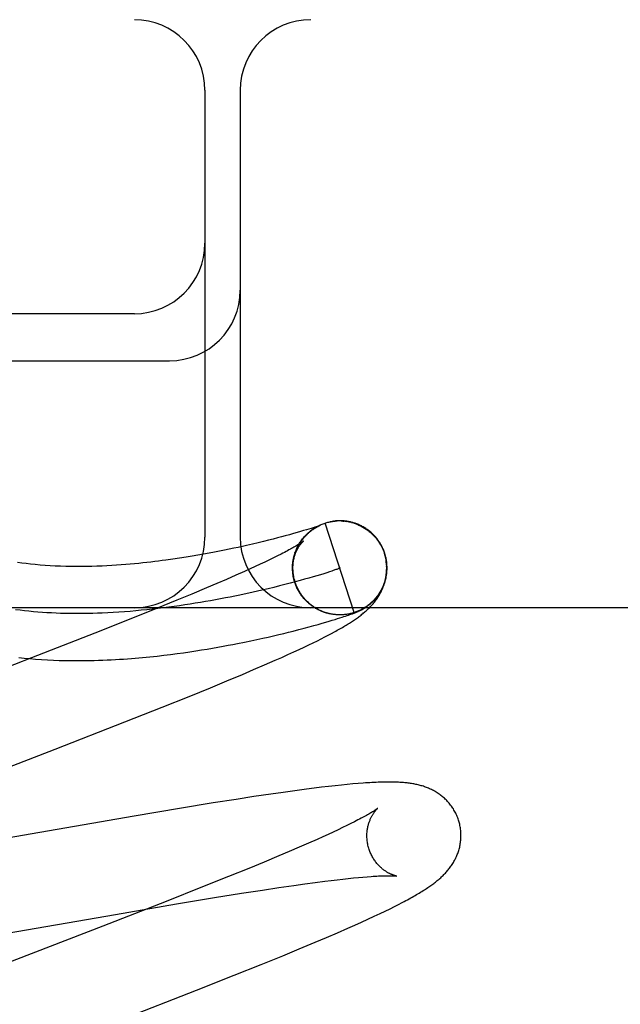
# Model space of a CAD drawing. Header units: inches. Extents: x 0 to 278, y 0 to 180.
# Tile 55 of 80: x 96.811 to 96.939, y 93.116 to 93.326. Entities that reach past the tile are written whole.
import ezdxf

# ---------------------------------------------------------------- set-up
doc = ezdxf.new("R2010")
doc.units = ezdxf.units.IN
doc.header["$LTSCALE"] = 15.310625
doc.header["$MEASUREMENT"] = 0
doc.linetypes.add('HIDDEN', pattern=[0.2, 0.1, -0.1])
doc.layers.add('DEFAULT_2', color=8, linetype='HIDDEN')

msp = doc.modelspace()

# ---------------------------------------------------------------- linework, layer by layer
at = {"layer": 'DEFAULT_2', "color": 8, "linetype": 'HIDDEN'}
for p, q in [((98.4733, 93.32573), (95.97832, 93.32573)), ((96.8508, 93.31073), (96.8508, 93.21573)), ((96.8583, 93.31073), (96.8583, 93.21573)), ((96.8358, 93.26323), (96.7258, 93.26323)), ((96.7258, 93.25323), (96.8433, 93.25323)), ((96.87614, 93.21865), (96.87633, 93.21872)), ((96.88252, 93.1997), (96.87633, 93.21872)), ((96.87819, 93.21913), (96.87813, 93.21913)), ((96.87839, 93.21916), (96.87832, 93.21915)), ((96.8786, 93.21918), (96.87853, 93.21917)), ((96.88015, 93.21916), (96.88035, 93.21915)), ((96.88029, 93.21918), (96.88017, 93.21919)), ((96.88036, 93.21917), (96.88056, 93.21914)), ((96.88056, 93.21912), (96.88076, 93.2191)), ((96.88076, 93.21912), (96.88096, 93.21909)), ((96.88127, 93.21906), (96.88096, 93.21909)), ((96.88117, 93.21906), (96.88142, 93.21903)), ((96.86965, 93.2165), (96.86879, 93.21626)), ((96.87042, 93.21672), (96.86965, 93.2165)), ((96.87113, 93.21693), (96.87042, 93.21672)), ((96.87178, 93.21712), (96.87113, 93.21693)), ((96.87237, 93.2173), (96.87178, 93.21712)), ((96.8729, 93.21746), (96.87237, 93.2173)), ((96.87337, 93.21761), (96.8729, 93.21746)), ((96.87378, 93.21774), (96.87337, 93.21761)), ((96.87413, 93.21786), (96.87378, 93.21774)), ((96.87442, 93.21795), (96.87413, 93.21786)), ((96.87422, 93.21775), (96.87445, 93.21788)), ((96.8744, 93.21785), (96.87463, 93.21798)), ((96.87467, 93.21803), (96.87442, 93.21795)), ((96.87459, 93.21796), (96.87481, 93.21808)), ((96.87487, 93.2181), (96.87467, 93.21803)), ((96.87477, 93.21806), (96.875, 93.21817)), ((96.87504, 93.21816), (96.87487, 93.2181)), ((96.87496, 93.21816), (96.87518, 93.21826)), ((96.87515, 93.2182), (96.87504, 93.21816)), ((96.87511, 93.21816), (96.87517, 93.21819)), ((96.87515, 93.21825), (96.87537, 93.21835)), ((96.87524, 93.21823), (96.87515, 93.2182)), ((96.87531, 93.21826), (96.87524, 93.21823)), ((96.87528, 93.21824), (96.8753, 93.21825)), ((96.87537, 93.21828), (96.87531, 93.21826)), ((96.87532, 93.21826), (96.87534, 93.21827)), ((96.87536, 93.21827), (96.87537, 93.21828)), ((96.8754, 93.21829), (96.87537, 93.21828)), ((96.87538, 93.21829), (96.8754, 93.21829)), ((96.87541, 93.2183), (96.87541, 93.2183)), ((96.87542, 93.2183), (96.87541, 93.2183)), ((96.87542, 93.2183), (96.87543, 93.2183)), ((96.87543, 93.2183), (96.87543, 93.2183)), ((96.86091, 93.21426), (96.85965, 93.21397)), ((96.8621, 93.21454), (96.86091, 93.21426)), ((96.86323, 93.21481), (96.8621, 93.21454)), ((96.86429, 93.21508), (96.86323, 93.21481)), ((96.86529, 93.21533), (96.86429, 93.21508)), ((96.86621, 93.21557), (96.86529, 93.21533)), ((96.86706, 93.21579), (96.86621, 93.21557)), ((96.86784, 93.216), (96.86706, 93.21579)), ((96.86879, 93.21626), (96.86784, 93.216)), ((96.85053, 93.21212), (96.84933, 93.21191)), ((96.85169, 93.21233), (96.85053, 93.21212)), ((96.85281, 93.21254), (96.85169, 93.21233)), ((96.85389, 93.21275), (96.85281, 93.21254)), ((96.85494, 93.21296), (96.85389, 93.21275)), ((96.85595, 93.21317), (96.85494, 93.21296)), ((96.85692, 93.21337), (96.85595, 93.21317)), ((96.85786, 93.21357), (96.85692, 93.21337)), ((96.85877, 93.21377), (96.85786, 93.21357)), ((96.85965, 93.21397), (96.85877, 93.21377)), ((96.86702, 93.21214), (96.86624, 93.21175)), ((96.86982, 93.21198), (96.86991, 93.21221)), ((96.86988, 93.21218), (96.86997, 93.21241)), ((96.88893, 93.21232), (96.88906, 93.21187)), ((96.88925, 93.2115), (96.88902, 93.21231)), ((96.84542, 93.21127), (96.84399, 93.21106)), ((96.84678, 93.21148), (96.84542, 93.21127)), ((96.84808, 93.21169), (96.84678, 93.21148)), ((96.84933, 93.21191), (96.84808, 93.21169)), ((96.86357, 93.21045), (96.86257, 93.20997)), ((96.86452, 93.2109), (96.86357, 93.21045)), ((96.86541, 93.21133), (96.86452, 93.2109)), ((96.86624, 93.21175), (96.86541, 93.21133)), ((96.86962, 93.21115), (96.86969, 93.21141)), ((96.86966, 93.21136), (96.86974, 93.21161)), ((96.86971, 93.21157), (96.86979, 93.21181)), ((96.86976, 93.21177), (96.86985, 93.21201)), ((96.88906, 93.21187), (96.88931, 93.21074)), ((96.85921, 93.20844), (96.85736, 93.20762)), ((96.86039, 93.20897), (96.85921, 93.20844)), ((96.8615, 93.20948), (96.86039, 93.20897)), ((96.86257, 93.20997), (96.8615, 93.20948)), ((96.86944, 93.20902), (96.86945, 93.20925)), ((96.86947, 93.20833), (96.86944, 93.20862)), ((96.86945, 93.20879), (96.86945, 93.20915)), ((96.86946, 93.20856), (96.86945, 93.20895)), ((96.86949, 93.20809), (96.86946, 93.20841)), ((96.86952, 93.20786), (96.86951, 93.20812)), ((96.86955, 93.20762), (96.86954, 93.20792)), ((96.87606, 93.20797), (96.87536, 93.20776)), ((96.8767, 93.20818), (96.87606, 93.20797)), ((96.87728, 93.20837), (96.8767, 93.20818)), ((96.8778, 93.20854), (96.87728, 93.20837)), ((96.85331, 93.20586), (96.85112, 93.20494)), ((96.85539, 93.20676), (96.85331, 93.20586)), ((96.85736, 93.20762), (96.85539, 93.20676)), ((96.86893, 93.20594), (96.86782, 93.20565)), ((96.87, 93.20623), (96.86893, 93.20594)), ((96.86979, 93.20653), (96.86963, 93.20719)), ((96.86988, 93.2063), (96.86979, 93.20653)), ((96.86995, 93.2061), (96.86985, 93.20633)), ((96.87001, 93.20591), (96.86991, 93.20613)), ((96.87008, 93.20571), (96.86998, 93.20594)), ((96.87103, 93.20651), (96.87, 93.20623)), ((96.872, 93.20678), (96.87103, 93.20651)), ((96.87292, 93.20704), (96.872, 93.20678)), ((96.87379, 93.20729), (96.87292, 93.20704)), ((96.8746, 93.20753), (96.87379, 93.20729)), ((96.87536, 93.20776), (96.8746, 93.20753)), ((96.85112, 93.20494), (96.84805, 93.20365)), ((96.86421, 93.20476), (96.86292, 93.20446)), ((96.86545, 93.20506), (96.86421, 93.20476)), ((96.86666, 93.20536), (96.86545, 93.20506)), ((96.86782, 93.20565), (96.86666, 93.20536)), ((96.87016, 93.20552), (96.87005, 93.20574)), ((96.87023, 93.20533), (96.87012, 93.20555)), ((96.87032, 93.20514), (96.8702, 93.20536)), ((96.8704, 93.20495), (96.87028, 93.20517)), ((96.87049, 93.20477), (96.87037, 93.20498)), ((96.87059, 93.20458), (96.87046, 93.20479)), ((96.87068, 93.2044), (96.87055, 93.20461)), ((96.87078, 93.20422), (96.87065, 93.20443)), ((96.87089, 93.20404), (96.87075, 93.20424)), ((96.871, 93.20387), (96.87085, 93.20407)), ((96.87111, 93.20369), (96.87096, 93.20389)), ((96.87123, 93.20352), (96.87107, 93.20372)), ((96.8448, 93.20231), (96.84052, 93.20057)), ((96.84805, 93.20365), (96.8448, 93.20231)), ((96.87134, 93.20335), (96.87119, 93.20354)), ((96.87147, 93.20319), (96.87131, 93.20338)), ((96.87159, 93.20302), (96.87143, 93.20321)), ((96.87172, 93.20286), (96.87155, 93.20304)), ((96.87185, 93.20271), (96.87168, 93.20288)), ((96.87199, 93.20255), (96.87182, 93.20272)), ((96.87213, 93.2024), (96.87195, 93.20257)), ((96.87227, 93.20225), (96.87209, 93.20241)), ((96.87242, 93.2021), (96.87223, 93.20226)), ((96.87256, 93.20196), (96.87238, 93.20212)), ((96.87271, 93.20182), (96.87253, 93.20197)), ((96.87287, 93.20168), (96.87268, 93.20183)), ((96.87303, 93.20154), (96.87283, 93.20169)), ((97.7258, 93.20073), (96.7258, 93.20073)), ((96.84052, 93.20057), (96.83508, 93.19838)), ((96.87318, 93.20141), (96.87299, 93.20156)), ((96.87335, 93.20129), (96.87315, 93.20143)), ((96.87351, 93.20116), (96.87331, 93.2013)), ((96.87368, 93.20104), (96.87348, 93.20117)), ((96.87385, 93.20092), (96.87364, 93.20105)), ((96.87402, 93.20081), (96.87381, 93.20093)), ((96.87419, 93.2007), (96.87399, 93.20082)), ((96.87437, 93.20059), (96.87416, 93.20071)), ((96.87455, 93.20049), (96.87434, 93.2006)), ((96.87473, 93.20039), (96.87452, 93.2005)), ((96.87491, 93.2003), (96.8747, 93.2004)), ((96.8751, 93.2002), (96.87488, 93.2003)), ((96.87528, 93.20012), (96.87507, 93.20021)), ((96.87547, 93.20003), (96.87525, 93.20012)), ((96.87566, 93.19995), (96.87544, 93.20004)), ((96.87585, 93.19988), (96.87563, 93.19996)), ((96.87613, 93.1998), (96.87585, 93.19988)), ((96.87629, 93.19974), (96.87605, 93.1998)), ((96.88216, 93.19947), (96.88233, 93.19953)), ((96.88233, 93.19953), (96.88249, 93.19959)), ((96.88249, 93.19959), (96.8826, 93.19963)), ((96.8826, 93.19963), (96.8827, 93.19967)), ((96.8827, 93.19967), (96.8828, 93.19971)), ((96.8828, 93.19971), (96.8829, 93.19975)), ((96.8829, 93.19975), (96.883, 93.19979)), ((96.883, 93.19979), (96.88309, 93.19983)), ((96.88309, 93.19983), (96.88318, 93.19987)), ((96.88318, 93.19987), (96.88327, 93.19991)), ((96.88327, 93.19991), (96.88337, 93.19995)), ((96.88337, 93.19995), (96.88346, 93.19999)), ((96.88346, 93.19999), (96.88356, 93.20004)), ((96.83508, 93.19838), (96.82738, 93.19533)), ((96.8749, 93.1972), (96.87575, 93.19745)), ((96.87575, 93.19745), (96.87653, 93.19767)), ((96.87653, 93.19767), (96.87724, 93.19788)), ((96.87741, 93.19942), (96.87721, 93.19946)), ((96.87724, 93.19788), (96.87788, 93.19807)), ((96.87788, 93.19807), (96.87846, 93.19825)), ((96.87856, 93.19926), (96.87844, 93.19927)), ((96.87846, 93.19825), (96.879, 93.19842)), ((96.87885, 93.19923), (96.87864, 93.19924)), ((96.87891, 93.19923), (96.87866, 93.19924)), ((96.8788, 93.19924), (96.87868, 93.19925)), ((96.879, 93.19842), (96.87949, 93.19857)), ((96.87934, 93.19922), (96.87924, 93.19922)), ((96.87967, 93.19921), (96.87947, 93.19921)), ((96.87949, 93.19857), (96.87994, 93.19871)), ((96.87989, 93.19922), (96.87969, 93.19921)), ((96.87981, 93.19922), (96.87972, 93.19922)), ((96.88009, 93.19923), (96.87988, 93.19922)), ((96.88011, 93.19924), (96.87989, 93.19922)), ((96.87997, 93.19923), (96.87989, 93.19922)), ((96.87994, 93.19871), (96.88034, 93.19884)), ((96.88018, 93.19924), (96.88011, 93.19924)), ((96.88034, 93.19884), (96.88069, 93.19896)), ((96.88071, 93.19929), (96.88051, 93.19927)), ((96.88069, 93.19896), (96.88102, 93.19907)), ((96.88092, 93.19932), (96.8807, 93.19929)), ((96.88102, 93.19907), (96.88132, 93.19917)), ((96.88132, 93.19917), (96.8816, 93.19927)), ((96.8816, 93.19927), (96.88179, 93.19934)), ((96.88179, 93.19934), (96.88198, 93.1994)), ((96.88198, 93.1994), (96.88216, 93.19947)), ((96.86756, 93.19528), (96.86856, 93.19553)), ((96.86856, 93.19553), (96.86953, 93.19577)), ((96.86953, 93.19577), (96.87075, 93.19608)), ((96.87075, 93.19608), (96.8719, 93.19638)), ((96.8719, 93.19638), (96.87297, 93.19667)), ((96.87297, 93.19667), (96.87397, 93.19695)), ((96.87397, 93.19695), (96.8749, 93.1972)), ((96.8777, 93.19526), (96.87834, 93.1956)), ((96.82738, 93.19533), (96.81395, 93.19009)), ((96.85775, 93.19313), (96.85918, 93.19341)), ((96.85918, 93.19341), (96.86054, 93.19369)), ((96.86054, 93.19369), (96.86184, 93.19397)), ((96.86184, 93.19397), (96.86308, 93.19424)), ((96.86308, 93.19424), (96.86427, 93.19451)), ((96.86427, 93.19451), (96.86541, 93.19477)), ((96.86541, 93.19477), (96.86651, 93.19503)), ((96.86651, 93.19503), (96.86756, 93.19528)), ((96.8729, 93.19284), (96.87383, 93.19329)), ((96.87383, 93.19329), (96.87471, 93.19372)), ((96.87471, 93.19372), (96.87553, 93.19413)), ((96.87553, 93.19413), (96.8763, 93.19453)), ((96.8763, 93.19453), (96.87702, 93.1949)), ((96.87702, 93.1949), (96.8777, 93.19526)), ((96.8449, 93.19099), (96.84625, 93.19118)), ((96.84625, 93.19118), (96.84756, 93.19137)), ((96.84756, 93.19137), (96.84884, 93.19156)), ((96.84884, 93.19156), (96.85007, 93.19175)), ((96.85007, 93.19175), (96.85128, 93.19195)), ((96.85128, 93.19195), (96.85244, 93.19215)), ((96.85244, 93.19215), (96.85357, 93.19234)), ((96.85357, 93.19234), (96.85467, 93.19254)), ((96.85467, 93.19254), (96.85573, 93.19274)), ((96.85573, 93.19274), (96.85675, 93.19293)), ((96.85675, 93.19293), (96.85775, 93.19313)), ((96.86845, 93.19077), (96.86967, 93.19133)), ((96.86967, 93.19133), (96.87082, 93.19186)), ((96.87082, 93.19186), (96.87189, 93.19236)), ((96.87189, 93.19236), (96.8729, 93.19284)), ((96.81395, 93.19009), (96.77621, 93.17546)), ((96.84062, 93.19047), (96.84208, 93.19064)), ((96.84208, 93.19064), (96.84351, 93.19081)), ((96.84351, 93.19081), (96.8449, 93.19099)), ((96.8635, 93.18858), (96.86574, 93.18956)), ((96.86574, 93.18956), (96.86714, 93.19018)), ((96.86714, 93.19018), (96.86845, 93.19077)), ((96.85876, 93.18656), (96.86116, 93.18757)), ((96.86116, 93.18757), (96.8635, 93.18858)), ((96.85196, 93.18373), (96.85543, 93.18516)), ((96.85543, 93.18516), (96.85876, 93.18656)), ((96.84743, 93.18189), (96.85196, 93.18373)), ((96.84173, 93.17961), (96.84743, 93.18189)), ((96.83376, 93.17645), (96.84173, 93.17961)), ((96.81895, 93.17068), (96.83376, 93.17645)), ((96.78334, 93.15688), (96.81895, 93.17068)), ((96.87239, 93.16217), (96.86994, 93.16184)), ((96.874, 93.16237), (96.87239, 93.16217)), ((96.87556, 93.16257), (96.874, 93.16237)), ((96.87706, 93.16274), (96.87556, 93.16257)), ((96.87848, 93.1629), (96.87706, 93.16274)), ((96.87982, 93.16304), (96.87848, 93.1629)), ((96.88107, 93.16317), (96.87982, 93.16304)), ((96.88226, 93.16328), (96.88107, 93.16317)), ((96.88337, 93.16337), (96.88226, 93.16328)), ((96.85743, 93.16), (96.85256, 93.15923)), ((96.86118, 93.16058), (96.85743, 93.16)), ((96.8648, 93.16111), (96.86118, 93.16058)), ((96.86741, 93.16149), (96.8648, 93.16111)), ((96.86994, 93.16184), (96.86741, 93.16149)), ((96.84541, 93.15806), (96.83575, 93.15643)), ((96.85256, 93.15923), (96.84541, 93.15806)), ((96.83575, 93.15643), (96.79046, 93.14854)), ((96.8791, 93.15353), (96.87807, 93.15305)), ((96.88006, 93.15399), (96.8791, 93.15353)), ((96.88097, 93.15443), (96.88006, 93.15399)), ((96.88182, 93.15485), (96.88097, 93.15443)), ((96.88261, 93.15524), (96.88182, 93.15485)), ((96.87467, 93.1515), (96.87279, 93.15067)), ((96.87586, 93.15204), (96.87467, 93.1515)), ((96.87699, 93.15255), (96.87586, 93.15204)), ((96.87807, 93.15305), (96.87699, 93.15255)), ((96.8708, 93.1498), (96.86869, 93.1489)), ((96.87279, 93.15067), (96.8708, 93.1498)), ((96.86648, 93.14796), (96.86338, 93.14667)), ((96.86869, 93.1489), (96.86648, 93.14796)), ((96.86011, 93.14532), (96.85579, 93.14357)), ((96.86338, 93.14667), (96.86011, 93.14532)), ((96.85579, 93.14357), (96.85032, 93.14137)), ((96.8789, 93.14292), (96.88011, 93.14306)), ((96.88011, 93.14306), (96.88127, 93.14318)), ((96.88127, 93.14318), (96.88237, 93.14329)), ((96.88237, 93.14329), (96.88341, 93.14339)), ((96.88341, 93.14339), (96.88439, 93.14348)), ((96.88439, 93.14348), (96.88531, 93.14356)), ((96.85032, 93.14137), (96.84256, 93.1383)), ((96.86307, 93.14073), (96.86648, 93.14124)), ((96.86648, 93.14124), (96.86972, 93.14172)), ((96.86972, 93.14172), (96.87203, 93.14204)), ((96.87203, 93.14204), (96.87423, 93.14233)), ((96.87423, 93.14233), (96.87631, 93.1426)), ((96.87631, 93.1426), (96.87763, 93.14277)), ((96.87763, 93.14277), (96.8789, 93.14292)), ((96.84475, 93.13776), (96.85285, 93.13911)), ((96.85285, 93.13911), (96.85856, 93.14003)), ((96.85856, 93.14003), (96.86307, 93.14073)), ((96.84256, 93.1383), (96.82907, 93.13303)), ((96.83177, 93.13554), (96.84475, 93.13776)), ((96.88913, 93.13626), (96.89015, 93.13676)), ((96.89015, 93.13676), (96.89108, 93.13722)), ((96.89108, 93.13722), (96.89194, 93.13766)), ((96.89194, 93.13766), (96.89274, 93.13807)), ((96.78496, 93.1274), (96.83177, 93.13554)), ((96.88546, 93.13454), (96.88679, 93.13515)), ((96.88679, 93.13515), (96.88802, 93.13573)), ((96.88802, 93.13573), (96.88913, 93.13626)), ((96.82907, 93.13303), (96.79685, 93.12056)), ((96.87896, 93.13164), (96.8812, 93.13263)), ((96.8812, 93.13263), (96.88265, 93.13327)), ((96.88265, 93.13327), (96.88407, 93.1339)), ((96.88407, 93.1339), (96.88546, 93.13454)), ((96.8742, 93.12961), (96.87662, 93.13064)), ((96.87662, 93.13064), (96.87896, 93.13164)), ((96.87084, 93.12821), (96.8742, 93.12961)), ((96.86278, 93.12492), (96.86734, 93.12677)), ((96.86734, 93.12677), (96.87084, 93.12821)), ((96.85705, 93.12263), (96.86278, 93.12492)), ((96.84903, 93.11946), (96.85705, 93.12263)), ((96.83305, 93.11323), (96.84903, 93.11946))]:
    msp.add_line(p, q, dxfattribs=at)
for points in [[(96.87535, 93.21834), (96.87554, 93.21842), (96.87574, 93.2185), (96.87593, 93.21858), (96.87613, 93.21865)], [(96.87633, 93.21872), (96.87653, 93.21878), (96.87672, 93.21883), (96.87692, 93.21889), (96.87712, 93.21893), (96.87732, 93.21898), (96.87752, 93.21902), (96.87772, 93.21905), (96.87792, 93.21909), (96.87812, 93.21911), (96.87832, 93.21914), (96.87852, 93.21916)], [(96.87633, 93.21872), (96.87653, 93.21878), (96.87672, 93.21884), (96.87692, 93.21889), (96.87712, 93.21894), (96.87732, 93.21898), (96.87752, 93.21903), (96.87772, 93.21906), (96.87792, 93.2191), (96.87809, 93.21912)], [(96.87812, 93.21912), (96.87832, 93.21915), (96.87853, 93.21917), (96.87873, 93.21919), (96.87893, 93.2192)], [(96.87883, 93.21919), (96.87875, 93.21919), (96.87867, 93.21918)], [(96.87908, 93.21921), (96.879, 93.2192), (96.87891, 93.2192)], [(96.87927, 93.21921), (96.87917, 93.21921), (96.87893, 93.2192)], [(96.87947, 93.21921), (96.87937, 93.21921), (96.87914, 93.21921)], [(96.87969, 93.21921), (96.87958, 93.21921), (96.87934, 93.21921)], [(96.88004, 93.2192), (96.87992, 93.21921), (96.8798, 93.21921), (96.87954, 93.21921)], [(96.87975, 93.2192), (96.87995, 93.2192), (96.88015, 93.21918)], [(96.88069, 93.21914), (96.88056, 93.21916), (96.88042, 93.21917), (96.88015, 93.21918)], [(96.88112, 93.21908), (96.88097, 93.21911), (96.88083, 93.21913), (96.88056, 93.21914)], [(96.88137, 93.21902), (96.88157, 93.21898), (96.88176, 93.21893)], [(96.88189, 93.21892), (96.88173, 93.21896), (96.88158, 93.219), (96.88142, 93.21903)], [(96.88902, 93.21231), (96.88896, 93.21249), (96.88889, 93.21269), (96.88881, 93.2129), (96.88873, 93.2131), (96.88864, 93.2133), (96.88855, 93.2135), (96.88845, 93.2137), (96.88835, 93.21389), (96.88825, 93.21408), (96.88814, 93.21427), (96.88802, 93.21446), (96.88791, 93.21465), (96.88779, 93.21483), (96.88766, 93.21501), (96.88753, 93.21519), (96.8874, 93.21536), (96.88726, 93.21553), (96.88712, 93.2157), (96.88698, 93.21587), (96.88683, 93.21603), (96.88668, 93.21619), (96.88652, 93.21634), (96.88637, 93.21649), (96.8862, 93.21664), (96.88604, 93.21679), (96.88587, 93.21693), (96.8857, 93.21707), (96.88553, 93.2172), (96.88535, 93.21733), (96.88517, 93.21745), (96.88499, 93.21758), (96.88481, 93.21769), (96.88462, 93.21781), (96.88443, 93.21792), (96.88424, 93.21802), (96.88405, 93.21812), (96.88386, 93.21822), (96.88367, 93.21831), (96.88347, 93.21839), (96.88328, 93.21847), (96.8831, 93.21855), (96.88291, 93.21861), (96.88274, 93.21868), (96.88256, 93.21874), (96.88239, 93.21879), (96.88222, 93.21884), (96.88206, 93.21888), (96.88176, 93.21893)], [(96.88196, 93.21888), (96.88216, 93.21883), (96.88235, 93.21877), (96.88255, 93.21871), (96.88274, 93.21864), (96.88293, 93.21857)], [(96.88293, 93.21855), (96.88312, 93.21847), (96.88331, 93.2184), (96.88349, 93.21831), (96.88368, 93.21823), (96.88386, 93.21814), (96.88404, 93.21805), (96.88422, 93.21795), (96.8844, 93.21785), (96.88458, 93.21775), (96.88475, 93.21764), (96.88492, 93.21753), (96.88509, 93.21742), (96.88526, 93.2173), (96.88542, 93.21718), (96.88558, 93.21705), (96.88574, 93.21693), (96.8859, 93.2168), (96.88605, 93.21666), (96.8862, 93.21653), (96.88635, 93.21639), (96.8865, 93.21624), (96.88664, 93.2161), (96.88678, 93.21595), (96.88692, 93.2158), (96.88705, 93.21565), (96.88718, 93.21549), (96.88731, 93.21533), (96.88743, 93.21517), (96.88755, 93.21501), (96.88767, 93.21484), (96.88778, 93.21467)], [(96.87001, 93.2061), (96.86996, 93.20627), (96.86989, 93.20649), (96.86984, 93.2067), (96.86978, 93.20691), (96.86973, 93.20713), (96.86969, 93.20735), (96.86965, 93.20756), (96.86962, 93.20778), (96.86959, 93.208), (96.86957, 93.20822), (96.86955, 93.20844), (96.86953, 93.20866), (96.86952, 93.20888), (96.86952, 93.2091), (96.86952, 93.20932), (96.86952, 93.20954), (96.86953, 93.20976), (96.86955, 93.20999), (96.86957, 93.2102), (96.86959, 93.21042), (96.86962, 93.21064), (96.86965, 93.21086), (96.86969, 93.21108), (96.86974, 93.21129), (96.86979, 93.21151), (96.86984, 93.21172), (96.8699, 93.21194), (96.86996, 93.21215), (96.87003, 93.21236), (96.8701, 93.21256), (96.87018, 93.21277), (96.87026, 93.21298), (96.87034, 93.21318), (96.87043, 93.21338), (96.87052, 93.21358), (96.87062, 93.21377), (96.87072, 93.21396), (96.87082, 93.21414), (96.87092, 93.21432), (96.87103, 93.21449), (96.87113, 93.21466), (96.87124, 93.21481), (96.87135, 93.21497), (96.87145, 93.21511), (96.87156, 93.21525), (96.87166, 93.21539), (96.87177, 93.21552), (96.87187, 93.21565), (96.87198, 93.21577), (96.87208, 93.21589), (96.87219, 93.216), (96.87229, 93.21611), (96.8724, 93.21622), (96.8725, 93.21632), (96.8726, 93.21642), (96.8727, 93.21652), (96.8728, 93.21661), (96.8729, 93.2167), (96.87299, 93.21678), (96.87309, 93.21686), (96.87318, 93.21694), (96.87328, 93.21701), (96.87337, 93.21708), (96.87346, 93.21715), (96.87354, 93.21722), (96.87363, 93.21728), (96.87371, 93.21734), (96.87379, 93.21739), (96.87386, 93.21745), (96.87394, 93.2175), (96.87401, 93.21754), (96.87408, 93.21759), (96.87414, 93.21763), (96.87421, 93.21767), (96.87427, 93.2177), (96.87432, 93.21774), (96.87438, 93.21777), (96.87443, 93.2178), (96.87448, 93.21783), (96.87453, 93.21786), (96.87458, 93.21789), (96.87463, 93.21792), (96.87467, 93.21794), (96.87472, 93.21797), (96.87476, 93.21799), (96.87481, 93.21801), (96.87485, 93.21803), (96.87489, 93.21805), (96.87493, 93.21808), (96.87497, 93.21809), (96.87501, 93.21811), (96.87504, 93.21813), (96.87508, 93.21815), (96.87511, 93.21816)], [(96.87011, 93.2128), (96.87019, 93.21299), (96.87027, 93.21318), (96.87035, 93.21337), (96.87044, 93.21356), (96.87053, 93.21374), (96.87063, 93.21392), (96.87072, 93.21411), (96.87083, 93.21428), (96.87093, 93.21446), (96.87104, 93.21464), (96.87116, 93.21481), (96.87127, 93.21498), (96.8714, 93.21515), (96.87152, 93.21531), (96.87165, 93.21547), (96.87178, 93.21563), (96.87191, 93.21579), (96.87205, 93.21595), (96.87219, 93.2161), (96.87233, 93.21625), (96.87248, 93.21639), (96.87263, 93.21653), (96.87278, 93.21667), (96.87294, 93.21681), (96.8731, 93.21694), (96.87326, 93.21707), (96.87342, 93.2172), (96.87359, 93.21732), (96.87375, 93.21744), (96.87393, 93.21756), (96.8741, 93.21767), (96.87427, 93.21778)], [(96.87082, 93.21431), (96.87093, 93.21449), (96.87105, 93.21467), (96.87117, 93.21484), (96.87129, 93.21502), (96.87141, 93.21519), (96.87154, 93.21536), (96.87167, 93.21552), (96.87181, 93.21569), (96.87195, 93.21585), (96.87209, 93.216), (96.87224, 93.21616), (96.87239, 93.21631), (96.87254, 93.21646), (96.87269, 93.2166), (96.87285, 93.21674), (96.87301, 93.21688), (96.87318, 93.21702), (96.87334, 93.21715), (96.87351, 93.21727), (96.87369, 93.2174), (96.87386, 93.21752), (96.87404, 93.21763), (96.87422, 93.21775)], [(96.87517, 93.21819), (96.87523, 93.21822), (96.87525, 93.21823)], [(96.87173, 93.21488), (96.87173, 93.21488), (96.87171, 93.21487), (96.8717, 93.21485), (96.87167, 93.21483), (96.87163, 93.2148), (96.87159, 93.21477), (96.87153, 93.21473), (96.87147, 93.21469), (96.8714, 93.21463), (96.87131, 93.21457), (96.87121, 93.21451), (96.8711, 93.21444), (96.87098, 93.21436), (96.87084, 93.21427), (96.87069, 93.21417), (96.87053, 93.21407), (96.87035, 93.21396), (96.87016, 93.21385), (96.86995, 93.21373), (96.86972, 93.2136), (96.86948, 93.21346), (96.86923, 93.21332), (96.86896, 93.21317), (96.86867, 93.21301), (96.86837, 93.21285), (96.86806, 93.21268), (96.86773, 93.2125), (96.86738, 93.21232), (96.86702, 93.21214)], [(96.86945, 93.20947), (96.86947, 93.20969), (96.86949, 93.20991), (96.86951, 93.21012), (96.86954, 93.21033), (96.86957, 93.21054), (96.86961, 93.21074), (96.86965, 93.21094), (96.86969, 93.21113), (96.86974, 93.21132), (96.86979, 93.2115), (96.86984, 93.21168), (96.86989, 93.21185), (96.86995, 93.21202), (96.87001, 93.21218), (96.87007, 93.21233), (96.87013, 93.21248), (96.8702, 93.21263), (96.87026, 93.21277), (96.87032, 93.21291), (96.87039, 93.21304), (96.87046, 93.21317), (96.87052, 93.21329), (96.87059, 93.2134), (96.87065, 93.21352), (96.87072, 93.21363), (96.87079, 93.21373), (96.87085, 93.21383), (96.87092, 93.21392), (96.87098, 93.21401), (96.87104, 93.2141), (96.8711, 93.21418), (96.87116, 93.21426), (96.87122, 93.21433), (96.87128, 93.2144), (96.87133, 93.21447), (96.87138, 93.21453), (96.87143, 93.21458), (96.87148, 93.21463), (96.87152, 93.21468), (96.87157, 93.21472), (96.8716, 93.21476), (96.87163, 93.21479), (96.87166, 93.21482), (96.87169, 93.21484), (96.87171, 93.21486), (96.87172, 93.21487), (96.87173, 93.21488)], [(96.88692, 93.21581), (96.88705, 93.21565), (96.88718, 93.2155), (96.88731, 93.21534), (96.88743, 93.21517), (96.88755, 93.21501), (96.88767, 93.21484), (96.88778, 93.21467)], [(96.88778, 93.21467), (96.88785, 93.21456), (96.88793, 93.21444), (96.88801, 93.21432), (96.88808, 93.21419), (96.88816, 93.21405), (96.88824, 93.21391), (96.88832, 93.21377), (96.88839, 93.21362), (96.88847, 93.21346), (96.88854, 93.21331), (96.88861, 93.21315), (96.88868, 93.21299), (96.88875, 93.21282), (96.88881, 93.21266), (96.88887, 93.21249), (96.88893, 93.21232)], [(96.86994, 93.21238), (96.87001, 93.21258), (96.87009, 93.21278)], [(96.84399, 93.21106), (96.8425, 93.21085), (96.84173, 93.21075), (96.84094, 93.21065), (96.84013, 93.21055), (96.83931, 93.21045), (96.83846, 93.21035), (96.8376, 93.21026), (96.83672, 93.21017), (96.83582, 93.21008), (96.8349, 93.21), (96.83396, 93.20992), (96.833, 93.20985), (96.83201, 93.20978), (96.83101, 93.20971), (96.82998, 93.20965), (96.82893, 93.2096), (96.82786, 93.20956), (96.82677, 93.20953), (96.82568, 93.2095), (96.82457, 93.20949), (96.82346, 93.20949), (96.82234, 93.20949), (96.82122, 93.20951), (96.8201, 93.20955), (96.81899, 93.20959), (96.8179, 93.20965), (96.81682, 93.20972), (96.81577, 93.2098), (96.81475, 93.20989), (96.81376, 93.20999), (96.8128, 93.2101), (96.81186, 93.21023), (96.81094, 93.21036)], [(96.86945, 93.20925), (96.86944, 93.20968), (96.86945, 93.20989), (96.86947, 93.2101), (96.86949, 93.21031), (96.86951, 93.21052), (96.86954, 93.21073), (96.86958, 93.21094), (96.86962, 93.21115)], [(96.86945, 93.20915), (96.86945, 93.20936), (96.86946, 93.20957), (96.86947, 93.20977), (96.86948, 93.20998), (96.8695, 93.21019), (96.86952, 93.21039), (96.86955, 93.2106), (96.86958, 93.2108), (96.86961, 93.21101), (96.86965, 93.21121)], [(96.88356, 93.20004), (96.88361, 93.20006), (96.88366, 93.20008), (96.88371, 93.20011), (96.88377, 93.20013), (96.88382, 93.20016), (96.88387, 93.20019), (96.88393, 93.20021), (96.88399, 93.20024), (96.88404, 93.20027), (96.8841, 93.2003), (96.88416, 93.20033), (96.88421, 93.20036), (96.88427, 93.20039), (96.88433, 93.20043), (96.88439, 93.20046), (96.88445, 93.20049), (96.88451, 93.20053), (96.88457, 93.20057), (96.88464, 93.20061), (96.8847, 93.20065), (96.88477, 93.20069), (96.88484, 93.20073), (96.88491, 93.20078), (96.88499, 93.20083), (96.88507, 93.20088), (96.88515, 93.20093), (96.88523, 93.20099), (96.88532, 93.20105), (96.88541, 93.20112), (96.8855, 93.20119), (96.8856, 93.20126), (96.88569, 93.20133), (96.88579, 93.20141), (96.88589, 93.20149), (96.88599, 93.20158), (96.88609, 93.20167), (96.8862, 93.20176), (96.8863, 93.20186), (96.88641, 93.20196), (96.88652, 93.20206), (96.88663, 93.20217), (96.88674, 93.20229), (96.88685, 93.2024), (96.88696, 93.20253), (96.88708, 93.20265), (96.88719, 93.20279), (96.8873, 93.20292), (96.88741, 93.20306), (96.88752, 93.20321), (96.88764, 93.20337), (96.88775, 93.20353), (96.88786, 93.20369), (96.88798, 93.20387), (96.88809, 93.20405), (96.8882, 93.20424), (96.88831, 93.20444), (96.88841, 93.20463), (96.88851, 93.20483), (96.8886, 93.20503), (96.88869, 93.20523), (96.88878, 93.20543), (96.88886, 93.20564), (96.88893, 93.20584), (96.88901, 93.20605), (96.88907, 93.20626), (96.88914, 93.20647), (96.88919, 93.20668), (96.88925, 93.2069), (96.8893, 93.20711), (96.88934, 93.20733), (96.88938, 93.20755), (96.88941, 93.20777), (96.88944, 93.20799), (96.88947, 93.20821), (96.88949, 93.20843), (96.8895, 93.20865), (96.88951, 93.20887), (96.88952, 93.20909), (96.88952, 93.20931), (96.88951, 93.20953), (96.8895, 93.20975), (96.88949, 93.20997), (96.88947, 93.21019), (96.88944, 93.21041), (96.88941, 93.21063), (96.88938, 93.21085), (96.88934, 93.21107), (96.8893, 93.21128), (96.88925, 93.2115)], [(96.88941, 93.20982), (96.88939, 93.21007), (96.88936, 93.21033), (96.88933, 93.21059), (96.88931, 93.21074)], [(96.88932, 93.21067), (96.88935, 93.21046), (96.88937, 93.21026), (96.88939, 93.21006), (96.88941, 93.20985), (96.88943, 93.20956)], [(96.86944, 93.20862), (96.86943, 93.20883), (96.86943, 93.20904), (96.86943, 93.20926), (96.86943, 93.20947)], [(96.86951, 93.20812), (96.86949, 93.20833), (96.86947, 93.20853), (96.86946, 93.20874)], [(96.8696, 93.20736), (96.86956, 93.20757), (96.86953, 93.20778), (96.8695, 93.20799), (96.86948, 93.2082)], [(96.87943, 93.20921), (96.87947, 93.20921), (96.8795, 93.20921), (96.87951, 93.20921), (96.87952, 93.2092), (96.8795, 93.20919), (96.87948, 93.20917), (96.87944, 93.20915), (96.87938, 93.20912), (96.8793, 93.20909), (96.8792, 93.20904), (96.87909, 93.209), (96.87896, 93.20895), (96.87881, 93.20889), (96.87864, 93.20883), (96.87845, 93.20876), (96.87825, 93.20869), (96.87803, 93.20862), (96.8778, 93.20854)], [(96.87834, 93.1956), (96.87864, 93.19577), (96.87894, 93.19594), (96.87922, 93.1961), (96.8795, 93.19625), (96.87978, 93.19641), (96.88004, 93.19656), (96.8803, 93.19672), (96.88055, 93.19687), (96.8808, 93.19702), (96.88104, 93.19716), (96.88128, 93.19731), (96.88151, 93.19745), (96.88173, 93.1976), (96.88196, 93.19774), (96.88218, 93.19789), (96.88239, 93.19803), (96.8826, 93.19817), (96.88281, 93.19832), (96.88301, 93.19846), (96.88321, 93.1986), (96.88341, 93.19874), (96.8836, 93.19889), (96.88379, 93.19903), (96.88398, 93.19918), (96.88417, 93.19933), (96.88435, 93.19947), (96.88454, 93.19962), (96.88472, 93.19978), (96.88489, 93.19993), (96.88507, 93.20008), (96.88524, 93.20024), (96.88541, 93.2004), (96.88558, 93.20056), (96.88575, 93.20073), (96.88591, 93.20089), (96.88607, 93.20106), (96.88623, 93.20123), (96.88639, 93.20141), (96.88654, 93.20158), (96.88669, 93.20176), (96.88684, 93.20194), (96.88698, 93.20212), (96.88712, 93.20231), (96.88726, 93.2025), (96.88739, 93.20269), (96.88752, 93.20288), (96.88765, 93.20307), (96.88777, 93.20327), (96.88789, 93.20347), (96.88801, 93.20367), (96.88812, 93.20388), (96.88823, 93.20409), (96.88833, 93.2043), (96.88843, 93.20452), (96.88853, 93.20473), (96.88862, 93.20495), (96.88871, 93.20517), (96.88879, 93.2054), (96.88887, 93.20563), (96.88894, 93.20586), (96.88901, 93.20609), (96.88908, 93.20632), (96.88914, 93.20656), (96.88919, 93.2068), (96.88924, 93.20704), (96.88929, 93.20729), (96.88932, 93.20753), (96.88936, 93.20778), (96.88938, 93.20821)], [(96.88936, 93.208), (96.88933, 93.2078), (96.8893, 93.20759), (96.88926, 93.20739), (96.88922, 93.20719), (96.88918, 93.20699), (96.88913, 93.20679), (96.88908, 93.20659), (96.88902, 93.20639), (96.88896, 93.20619), (96.8889, 93.206), (96.88883, 93.2058), (96.88876, 93.20561), (96.88868, 93.20542), (96.8886, 93.20523), (96.88852, 93.20504), (96.88843, 93.20485), (96.88834, 93.20467), (96.88824, 93.20448), (96.88814, 93.2043), (96.88804, 93.20412), (96.88793, 93.20395), (96.88782, 93.20377), (96.88771, 93.2036), (96.88759, 93.20343), (96.88747, 93.20327), (96.88735, 93.2031), (96.88722, 93.20294), (96.88709, 93.20278), (96.88695, 93.20262), (96.88682, 93.20247), (96.88667, 93.20232), (96.88653, 93.20217), (96.88638, 93.20202), (96.88623, 93.20188), (96.88608, 93.20174), (96.88592, 93.20161), (96.88577, 93.20148), (96.88561, 93.20135), (96.88544, 93.20122), (96.88527, 93.2011), (96.88511, 93.20098), (96.88493, 93.20086), (96.88476, 93.20075), (96.88458, 93.20064), (96.88441, 93.20054), (96.88423, 93.20044), (96.88404, 93.20034), (96.88386, 93.20025), (96.88367, 93.20016), (96.88348, 93.20007), (96.88329, 93.19999), (96.8831, 93.19991), (96.88291, 93.19984), (96.88272, 93.19977), (96.88252, 93.1997)], [(96.88943, 93.20944), (96.88943, 93.20923), (96.88943, 93.20903), (96.88942, 93.20882), (96.88941, 93.20862), (96.8894, 93.20841), (96.88939, 93.20803)], [(96.88941, 93.20828), (96.88942, 93.20853), (96.88943, 93.20879), (96.88944, 93.20905), (96.88944, 93.2093), (96.88942, 93.20965)], [(96.86963, 93.20719), (96.86959, 93.20739), (96.86955, 93.20762)], [(96.86983, 93.2065), (96.86977, 93.2067), (96.86972, 93.2069), (96.86968, 93.2071), (96.86963, 93.2073), (96.8696, 93.20751), (96.86956, 93.20771)], [(96.87597, 93.19986), (96.8758, 93.19993), (96.87563, 93.2), (96.87545, 93.20007), (96.87528, 93.20015), (96.8751, 93.20024), (96.87491, 93.20033), (96.87473, 93.20043), (96.87454, 93.20054), (96.87435, 93.20065), (96.87417, 93.20076), (96.87398, 93.20088), (96.8738, 93.201), (96.87363, 93.20113), (96.87345, 93.20126), (96.87328, 93.20139), (96.87312, 93.20152), (96.87295, 93.20166), (96.87279, 93.20181), (96.87263, 93.20196), (96.87248, 93.20211), (96.87232, 93.20226), (96.87217, 93.20242), (96.87203, 93.20258), (96.87189, 93.20274), (96.87175, 93.20291), (96.87161, 93.20308), (96.87148, 93.20325), (96.87135, 93.20343), (96.87123, 93.20361), (96.87111, 93.20379), (96.871, 93.20397), (96.87088, 93.20416), (96.87078, 93.20435), (96.87067, 93.20454), (96.87057, 93.20473), (96.87048, 93.20493), (96.87039, 93.20512), (96.8703, 93.20532), (96.87022, 93.20552), (96.87014, 93.20572), (96.87007, 93.20593), (96.87001, 93.2061)], [(96.86292, 93.20446), (96.86108, 93.20404), (96.86013, 93.20383), (96.85917, 93.20362), (96.85819, 93.20342), (96.85719, 93.20321), (96.85618, 93.20301), (96.85516, 93.20281), (96.85412, 93.20261), (96.85307, 93.20241), (96.852, 93.20222), (96.85093, 93.20203), (96.84984, 93.20185), (96.84874, 93.20167), (96.84763, 93.20149), (96.84651, 93.20132), (96.84538, 93.20116), (96.84425, 93.201), (96.8431, 93.20084), (96.84195, 93.2007), (96.84079, 93.20056), (96.83962, 93.20042), (96.83845, 93.2003), (96.83728, 93.20018), (96.83609, 93.20007), (96.83491, 93.19996), (96.83372, 93.19987), (96.83252, 93.19979), (96.83133, 93.19971), (96.83013, 93.19965), (96.82893, 93.19959)], [(96.82893, 93.19959), (96.82795, 93.19956), (96.82697, 93.19953), (96.82599, 93.19951), (96.82501, 93.19949), (96.82403, 93.19949), (96.82306, 93.19949), (96.82208, 93.1995), (96.82111, 93.19951), (96.82013, 93.19954), (96.81916, 93.19957), (96.81819, 93.19962), (96.81723, 93.19967), (96.81626, 93.19973), (96.81531, 93.1998), (96.81435, 93.19989), (96.8134, 93.19998), (96.81245, 93.20008), (96.81151, 93.20019), (96.81057, 93.20031)], [(96.87621, 93.19974), (96.87602, 93.19981), (96.87583, 93.19988)], [(96.87707, 93.19951), (96.87683, 93.19956), (96.87663, 93.19961), (96.87644, 93.19967), (96.87624, 93.19974)], [(96.87692, 93.19955), (96.87677, 93.1996), (96.87661, 93.19964), (96.87645, 93.19969)], [(96.88252, 93.1997), (96.88232, 93.19964), (96.88212, 93.19958), (96.88193, 93.19953), (96.88173, 93.19948), (96.88153, 93.19943), (96.88132, 93.19939), (96.88112, 93.19935), (96.88092, 93.19932)], [(96.87751, 93.19941), (96.87723, 93.19946), (96.87703, 93.1995)], [(96.87737, 93.19944), (96.87722, 93.19948), (96.87707, 93.19951)], [(96.87868, 93.19925), (96.87845, 93.19926), (96.87825, 93.19928), (96.87804, 93.19931), (96.87784, 93.19934), (96.87764, 93.19937), (96.87743, 93.19941)], [(96.87793, 93.19934), (96.87779, 93.19936), (96.87765, 93.19939)], [(96.87832, 93.19928), (96.87819, 93.1993), (96.87806, 93.19932)], [(96.87972, 93.19922), (96.87948, 93.19921), (96.87927, 93.19921), (96.87907, 93.19922), (96.87886, 93.19923)], [(96.87913, 93.19922), (96.87903, 93.19923), (96.87891, 93.19923)], [(96.87963, 93.19922), (96.87954, 93.19922), (96.87944, 93.19922)], [(96.88048, 93.19927), (96.8803, 93.19925), (96.8801, 93.19923)], [(96.88043, 93.19926), (96.88037, 93.19926), (96.88031, 93.19925), (96.88025, 93.19924)], [(96.88059, 93.19928), (96.88054, 93.19927), (96.88048, 93.19927)], [(96.88076, 93.1993), (96.88069, 93.19929), (96.88064, 93.19928)], [(96.81123, 93.19015), (96.81238, 93.19003), (96.81356, 93.18992), (96.8148, 93.18981), (96.81606, 93.18972), (96.81733, 93.18965), (96.8186, 93.18959), (96.81983, 93.18954), (96.82103, 93.18951), (96.82216, 93.18949), (96.82324, 93.18949), (96.82428, 93.18949), (96.82528, 93.18949), (96.82627, 93.18951), (96.82723, 93.18953), (96.82818, 93.18956), (96.8291, 93.18959), (96.83001, 93.18963), (96.8309, 93.18968), (96.83178, 93.18972), (96.83265, 93.18977), (96.83349, 93.18983), (96.83433, 93.18989), (96.83516, 93.18995), (96.83597, 93.19002), (96.83677, 93.19009), (96.83756, 93.19016), (96.83834, 93.19023), (96.83911, 93.19031), (96.84062, 93.19047)], [(96.90484, 93.15515), (96.90478, 93.15536), (96.9047, 93.15561), (96.90462, 93.15586), (96.90453, 93.1561), (96.90443, 93.15634), (96.90433, 93.15658), (96.90422, 93.15682), (96.90411, 93.15705), (96.90399, 93.15728), (96.90387, 93.1575), (96.90374, 93.15773), (96.90361, 93.15795), (96.90347, 93.15816), (96.90333, 93.15837), (96.90318, 93.15858), (96.90303, 93.15878), (96.90287, 93.15898), (96.90272, 93.15917), (96.90255, 93.15936), (96.90239, 93.15954), (96.90222, 93.15972), (96.90205, 93.1599), (96.90187, 93.16007), (96.90169, 93.16023), (96.90151, 93.16039), (96.90133, 93.16055), (96.90115, 93.1607), (96.90096, 93.16084), (96.90077, 93.16099), (96.90058, 93.16112), (96.90038, 93.16126), (96.90018, 93.16139), (96.89998, 93.16151), (96.89978, 93.16164), (96.89957, 93.16175), (96.89937, 93.16187), (96.89916, 93.16197), (96.89895, 93.16208), (96.89874, 93.16218), (96.89853, 93.16227), (96.89832, 93.16236), (96.8981, 93.16245), (96.89789, 93.16254), (96.89767, 93.16262), (96.89745, 93.16269), (96.89723, 93.16277), (96.897, 93.16284), (96.89678, 93.1629), (96.89655, 93.16297), (96.89633, 93.16303), (96.8961, 93.16308), (96.89587, 93.16314), (96.89565, 93.16318), (96.89542, 93.16323), (96.89519, 93.16328), (96.89496, 93.16332), (96.89473, 93.16335), (96.89449, 93.16339), (96.89426, 93.16342), (96.89402, 93.16345), (96.89378, 93.16348), (96.89353, 93.16351), (96.89329, 93.16353), (96.89303, 93.16356), (96.89278, 93.16358), (96.89252, 93.1636), (96.89225, 93.16361), (96.89198, 93.16363), (96.8917, 93.16364), (96.89141, 93.16365), (96.89111, 93.16366), (96.89081, 93.16367), (96.89049, 93.16367), (96.89017, 93.16368), (96.88983, 93.16368), (96.88949, 93.16367), (96.88913, 93.16367), (96.88876, 93.16366), (96.88838, 93.16366), (96.88799, 93.16364), (96.88759, 93.16363), (96.88718, 93.16361), (96.88675, 93.16359), (96.88631, 93.16357), (96.88586, 93.16354), (96.88539, 93.16352), (96.88491, 93.16348), (96.88441, 93.16345), (96.88337, 93.16337)], [(96.88752, 93.15809), (96.88751, 93.15808), (96.8875, 93.15807), (96.88747, 93.15805), (96.88744, 93.15803), (96.8874, 93.158), (96.88735, 93.15796), (96.88729, 93.15792), (96.88722, 93.15787), (96.88714, 93.15781), (96.88705, 93.15775), (96.88695, 93.15768), (96.88683, 93.1576), (96.8867, 93.15752), (96.88656, 93.15743), (96.8864, 93.15733), (96.88623, 93.15723), (96.88604, 93.15711), (96.88584, 93.15699), (96.88562, 93.15687), (96.88539, 93.15673), (96.88514, 93.15659), (96.88488, 93.15645), (96.8846, 93.15629), (96.88431, 93.15613), (96.884, 93.15597), (96.88367, 93.1558), (96.88333, 93.15562), (96.88298, 93.15543), (96.88261, 93.15524)], [(96.88557, 93.14979), (96.88552, 93.14999), (96.88546, 93.15023), (96.88541, 93.15046), (96.88537, 93.1507), (96.88533, 93.15093), (96.8853, 93.15116), (96.88527, 93.1514), (96.88526, 93.15163), (96.88524, 93.15186), (96.88524, 93.15209), (96.88524, 93.15232), (96.88524, 93.15255), (96.88525, 93.15277), (96.88527, 93.15299), (96.88529, 93.15321), (96.88531, 93.15342), (96.88534, 93.15363), (96.88538, 93.15383), (96.88541, 93.15403), (96.88546, 93.15423), (96.8855, 93.15442), (96.88555, 93.15461), (96.8856, 93.15479), (96.88565, 93.15496), (96.88571, 93.15513), (96.88577, 93.15529), (96.88583, 93.15545), (96.88589, 93.15561), (96.88595, 93.15576), (96.88601, 93.1559), (96.88608, 93.15604), (96.88615, 93.15618), (96.88621, 93.15631), (96.88628, 93.15643), (96.88634, 93.15655), (96.88641, 93.15667), (96.88648, 93.15678), (96.88654, 93.15688), (96.88661, 93.15698), (96.88667, 93.15708), (96.88674, 93.15717), (96.8868, 93.15726), (96.88686, 93.15735), (96.88692, 93.15743), (96.88698, 93.1575), (96.88704, 93.15757), (96.88709, 93.15764), (96.88715, 93.15771), (96.8872, 93.15776), (96.88725, 93.15782), (96.88729, 93.15787), (96.88734, 93.15791), (96.88737, 93.15795), (96.88741, 93.15799), (96.88744, 93.15802), (96.88747, 93.15804), (96.88749, 93.15806), (96.8875, 93.15808), (96.88752, 93.15809), (96.88752, 93.15809)], [(96.89274, 93.13807), (96.89312, 93.13827), (96.89349, 93.13847), (96.89385, 93.13866), (96.8942, 93.13885), (96.89454, 93.13904), (96.89486, 93.13922), (96.89518, 93.1394), (96.89549, 93.13958), (96.89579, 93.13975), (96.89609, 93.13992), (96.89637, 93.14009), (96.89665, 93.14026), (96.89692, 93.14043), (96.89718, 93.14059), (96.89744, 93.14075), (96.89769, 93.14091), (96.89793, 93.14107), (96.89816, 93.14123), (96.89839, 93.14138), (96.89861, 93.14153), (96.89883, 93.14168), (96.89904, 93.14183), (96.89924, 93.14198), (96.89944, 93.14213), (96.89963, 93.14228), (96.89983, 93.14243), (96.90001, 93.14258), (96.9002, 93.14273), (96.90038, 93.14288), (96.90056, 93.14303), (96.90074, 93.14319), (96.90091, 93.14334), (96.90109, 93.1435), (96.90126, 93.14366), (96.90143, 93.14382), (96.90159, 93.14399), (96.90176, 93.14416), (96.90192, 93.14433), (96.90208, 93.1445), (96.90223, 93.14468), (96.90239, 93.14485), (96.90253, 93.14503), (96.90268, 93.14522), (96.90282, 93.1454), (96.90296, 93.14559), (96.9031, 93.14578), (96.90323, 93.14597), (96.90336, 93.14616), (96.90348, 93.14636), (96.90361, 93.14656), (96.90373, 93.14676), (96.90384, 93.14697), (96.90395, 93.14718), (96.90406, 93.14739), (96.90416, 93.1476), (96.90426, 93.14782), (96.90436, 93.14803), (96.90445, 93.14825), (96.90453, 93.14848), (96.90461, 93.1487), (96.90469, 93.14893), (96.90476, 93.14916), (96.90483, 93.14939), (96.90489, 93.14963), (96.90495, 93.14987), (96.905, 93.15011), (96.90505, 93.15035), (96.90509, 93.1506), (96.90513, 93.15085), (96.90516, 93.1511), (96.90519, 93.15135), (96.90521, 93.1516), (96.90522, 93.15186), (96.90523, 93.15212), (96.90523, 93.15237), (96.90522, 93.15263), (96.90521, 93.15289), (96.90519, 93.15315), (96.90517, 93.1534), (96.90514, 93.15366), (96.9051, 93.15392), (96.90506, 93.15418), (96.90501, 93.15443), (96.90496, 93.15469), (96.9049, 93.15494), (96.90484, 93.15515)], [(96.89152, 93.1437), (96.89152, 93.14369), (96.89152, 93.1437), (96.8915, 93.1437), (96.89148, 93.1437), (96.89145, 93.14371), (96.89141, 93.14372), (96.89137, 93.14373), (96.89132, 93.14374), (96.89127, 93.14375), (96.89121, 93.14377), (96.89114, 93.14379), (96.89107, 93.14381), (96.891, 93.14383), (96.89092, 93.14386), (96.89084, 93.14389), (96.89075, 93.14392), (96.89066, 93.14395), (96.89057, 93.14399), (96.89047, 93.14403), (96.89037, 93.14408), (96.89027, 93.14412), (96.89016, 93.14417), (96.89006, 93.14423), (96.88994, 93.14428), (96.88983, 93.14434), (96.88971, 93.14441), (96.8896, 93.14448), (96.88948, 93.14455), (96.88935, 93.14463), (96.88923, 93.14471), (96.8891, 93.14479), (96.88897, 93.14488), (96.88884, 93.14498), (96.88871, 93.14508), (96.88857, 93.14519), (96.88844, 93.1453), (96.88831, 93.14541), (96.88817, 93.14554), (96.88803, 93.14566), (96.8879, 93.1458), (96.88776, 93.14594), (96.88762, 93.14608), (96.88749, 93.14624), (96.88735, 93.14639), (96.88722, 93.14656), (96.88709, 93.14673), (96.88696, 93.1469), (96.88683, 93.14708), (96.88671, 93.14727), (96.88659, 93.14746), (96.88647, 93.14765), (96.88636, 93.14785), (96.88625, 93.14806), (96.88615, 93.14827), (96.88605, 93.14848), (96.88595, 93.14869), (96.88586, 93.14891), (96.88578, 93.14914), (96.8857, 93.14936), (96.88563, 93.14959), (96.88557, 93.14979)], [(96.88531, 93.14356), (96.88616, 93.14362), (96.88657, 93.14364), (96.88695, 93.14367), (96.88732, 93.14369), (96.88768, 93.14371), (96.88802, 93.14372), (96.88834, 93.14374), (96.88864, 93.14375), (96.88892, 93.14375), (96.88919, 93.14376), (96.88944, 93.14376), (96.88968, 93.14377), (96.8899, 93.14377), (96.8901, 93.14377), (96.89028, 93.14376), (96.89045, 93.14376), (96.89061, 93.14376), (96.89075, 93.14375), (96.89088, 93.14375), (96.89099, 93.14374), (96.8911, 93.14373), (96.89119, 93.14373), (96.89126, 93.14372), (96.89133, 93.14372), (96.89139, 93.14371), (96.89143, 93.14371), (96.89147, 93.1437), (96.8915, 93.1437), (96.89151, 93.1437), (96.89152, 93.1437)]]:
    msp.add_lwpolyline(points, dxfattribs=at)
for centre, start, end in [((96.8358, 93.31073), 0, 90), ((96.8733, 93.31073), 90, 180), ((96.8358, 93.27823), 270, 360), ((96.8433, 93.26823), 270, 360), ((96.8358, 93.21573), 270, 360), ((96.8733, 93.21573), 180, 270)]:
    msp.add_arc(centre, 0.015, start, end, dxfattribs=at)

doc.saveas('drawing.dxf')
